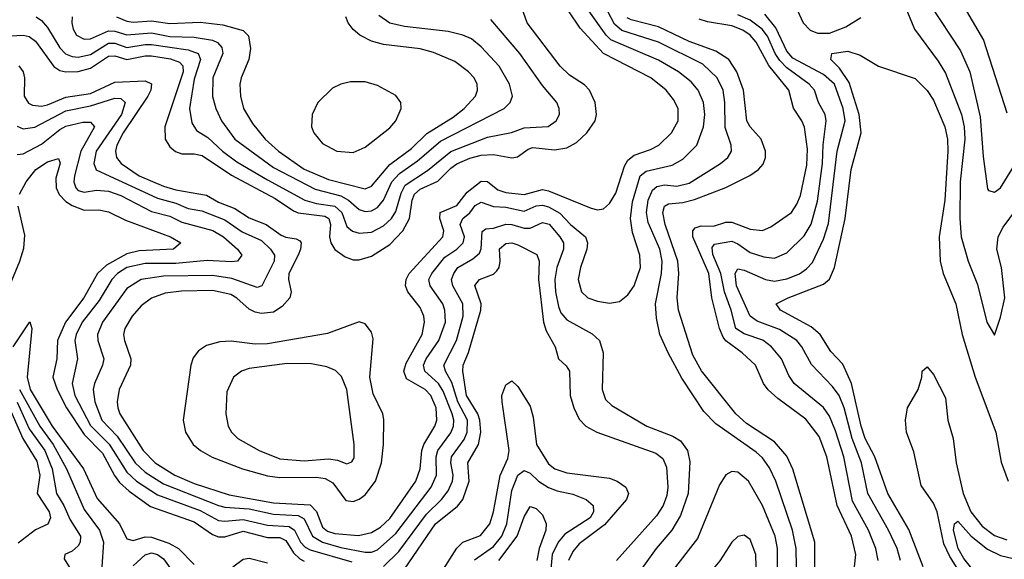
# Model space of a CAD drawing. Header units: inches. Extents: x 1305375 to 1407406, y 744550 to 841633.
# Tile 155 of 256: x 1314079 to 1317302, y 816614 to 818381. Entities that reach past the tile are written whole.
import ezdxf

# ---------------------------------------------------------------- set-up
doc = ezdxf.new("R2010")
doc.units = ezdxf.units.IN
doc.header["$MEASUREMENT"] = 0
doc.layers.add('B3811', color=7, linetype='Continuous')

msp = doc.modelspace()

# ---------------------------------------------------------------- linework, layer by layer
at = {"layer": 'B3811', "color": 5}
for points, elevation in [([(1317096.6, 818550), (1317234.1, 818314.1), (1317310, 818076.4)], 1680), ([(1316590, 818487.8), (1316643.3, 818370), (1316666.4, 818346.4), (1316690, 818336.8), (1316730, 818337.2), (1316783.1, 818356.9), (1316832.2, 818387.8)], 1640), ([(1314026.4, 818326.4), (1314090, 818329.8), (1314110, 818325.4), (1314131, 818311), (1314190, 818227.4), (1314210, 818214.4), (1314230, 818210.1), (1314270, 818211.4), (1314310, 818222.2), (1314370, 818261.7), (1314390, 818262.4), (1314430, 818250.2), (1314490, 818262.8), (1314510, 818262.4), (1314572.9, 818252.9), (1314602, 818242), (1314613, 818230), (1314613.7, 818210), (1314553.8, 818030), (1314554.8, 817990), (1314570, 817964.1), (1314588.8, 817948.8), (1314610, 817941.5), (1314650, 817941.7), (1314676.3, 817936.3), (1314771.6, 817871.6), (1314915.3, 817795.3), (1314974.9, 817754.9), (1314990, 817748.7), (1315077.9, 817737.9), (1315091.2, 817730), (1315096.3, 817710), (1315092.9, 817670), (1315097.5, 817650), (1315110, 817628.9), (1315144.4, 817604.4), (1315170, 817595.1), (1315190, 817594.7), (1315230, 817606.4), (1315290, 817644.5), (1315333.1, 817690), (1315355.2, 817730), (1315363.8, 817790), (1315370.8, 817810), (1315390, 817825.9), (1315447.6, 817852.4), (1315490, 817894.7), (1315510, 817908.5), (1315552.3, 817927.7), (1315590, 817937), (1315630, 817939.2), (1315690, 817928.6), (1315707.9, 817932.1), (1315743.3, 817956.7), (1315758.1, 817961.9), (1315830, 817954.5), (1315870, 817961.5), (1315901.2, 817978.8), (1315935.9, 818010), (1315962.8, 818050), (1315967.4, 818070), (1315962.7, 818110), (1315943.9, 818150), (1315927.6, 818167.6), (1315879.2, 818199.2), (1315848.5, 818228.5), (1315739.9, 818370), (1315711.2, 818451.2)], 1820), ([(1316970, 818442.8), (1317008.1, 818350), (1317085.5, 818245.5), (1317110, 818205.2), (1317162.1, 818070), (1317170.9, 818030), (1317172.8, 817990), (1317157.6, 817850), (1317156, 817730), (1317160.5, 817670), (1317183.3, 817590), (1317213.8, 817513.8), (1317244.7, 817390), (1317270, 817348), (1317290, 817407.3), (1317304.3, 817470), (1317293.4, 817570), (1317277.1, 817630), (1317281.7, 817670), (1317298, 817702), (1317363.3, 817790)], 1640), ([(1317059.1, 818430), (1317159.1, 818279.1), (1317188.9, 818210), (1317222.8, 818062.8), (1317232.7, 817932.7), (1317247.2, 817827.2), (1317250, 817821.6), (1317270, 817815.6), (1317290, 817830.3), (1317363.5, 817950)], 1660), ([(1314070, 818031.7), (1314090, 818023.7), (1314128.7, 818028.6), (1314230, 818082.4), (1314310, 818098.9), (1314390, 818123.4), (1314410, 818122.7), (1314424.2, 818110), (1314411.7, 818070), (1314328.9, 817950), (1314321.5, 817910), (1314329.5, 817889.5), (1314530, 817796.6), (1314590, 817780.2), (1314630, 817762.9), (1314674.5, 817754.5), (1314750, 817725.5), (1314806.8, 817686.8), (1314870, 817657.6), (1314899.4, 817630), (1314913, 817610), (1314911.6, 817590), (1314871.8, 817510), (1314856.3, 817503.7), (1314773.2, 817533.2), (1314710, 817542.8), (1314550, 817541.5), (1314476.3, 817530), (1314430, 817500.4), (1314349.7, 817390), (1314333.2, 817350), (1314334.2, 817330), (1314353.9, 817270), (1314350.1, 817250), (1314323.2, 817190), (1314319.7, 817170), (1314324.2, 817130), (1314347.6, 817070), (1314397.8, 817017.8), (1314456.7, 816930), (1314490, 816899), (1314550, 816861.2), (1314730, 816790.5), (1314750, 816785.2), (1314830, 816779.5), (1314910, 816761.4), (1314990, 816757.8), (1315010, 816746.4), (1315037.2, 816690), (1315070, 816670.3), (1315130, 816652.5), (1315210, 816637.6), (1315230, 816637.1), (1315250, 816645.2), (1315310, 816698.3), (1315425.9, 816850), (1315443.7, 816890), (1315442.3, 816950), (1315447.9, 816970), (1315490, 817027.8), (1315499.2, 817050), (1315499.8, 817070), (1315494.4, 817090), (1315464.8, 817164.8), (1315449.5, 817189.5), (1315404.9, 817230), (1315400.8, 817250), (1315409.6, 817270), (1315450.9, 817330), (1315472.8, 817390), (1315470.9, 817430), (1315463.9, 817450), (1315422.7, 817510), (1315418.5, 817530), (1315428.4, 817550), (1315470, 817603.8), (1315509.9, 817630), (1315530.3, 817650), (1315534.9, 817670), (1315520.3, 817710), (1315529.9, 817730), (1315552, 817748), (1315570, 817772.3), (1315590, 817783.1), (1315630, 817769), (1315670, 817767.5), (1315730, 817754.3), (1315770, 817771.3), (1315790, 817774.1), (1315810, 817768.1), (1315847.4, 817747.4), (1315882.4, 817710), (1315931.2, 817670), (1315937.3, 817650), (1315935.2, 817630), (1315914.2, 817570), (1315907.5, 817530), (1315917.6, 817490), (1315938.3, 817470), (1315970, 817459.2), (1316010, 817452.8), (1316041.8, 817458.2), (1316070, 817479.7), (1316090, 817509.2), (1316110.8, 817570), (1316108.4, 817610), (1316084.5, 817684.5), (1316078.4, 817730), (1316084.4, 817784.4), (1316109.6, 817870), (1316130, 817885), (1316215.1, 817904.9), (1316250, 817923.8), (1316295.6, 817970), (1316317.6, 818030), (1316321.7, 818070), (1316317.4, 818110), (1316299.9, 818150), (1316277.4, 818177.5), (1316235.9, 818210), (1316170, 818247.9), (1316014.4, 818314.4), (1315998.5, 818330), (1315941.6, 818410)], 1760), ([(1314075.5, 818230), (1314089.8, 818210), (1314094.1, 818190), (1314093.8, 818130), (1314107.6, 818107.6), (1314120.9, 818100.9), (1314150, 818098.1), (1314170, 818102.1), (1314230, 818126.9), (1314310, 818138.8), (1314390, 818176.3), (1314490, 818181), (1314510, 818170.6), (1314507.9, 818150), (1314497.9, 818130), (1314417.6, 818010), (1314396.6, 817970), (1314391.9, 817950), (1314395.2, 817930), (1314411, 817910), (1314469.6, 817870), (1314550, 817835.8), (1314590, 817824), (1314690, 817806.2), (1314730, 817783.4), (1314783.1, 817763.1), (1314830, 817731.7), (1314885.7, 817710), (1314935.2, 817675.2), (1314950, 817668.4), (1314983.4, 817663.4), (1314996.3, 817656.3), (1314999.7, 817650), (1314997.5, 817630), (1314990.8, 817610), (1314959.7, 817550), (1314958.2, 817530), (1314968, 817490), (1314963.3, 817470), (1314938, 817442), (1314910, 817423.3), (1314870, 817418.5), (1314850, 817423.1), (1314830, 817433.6), (1314790, 817469.6), (1314770, 817481.2), (1314710, 817494.4), (1314607.9, 817492.1), (1314554.7, 817485.3), (1314510, 817469), (1314476, 817444), (1314446.4, 817410), (1314422.7, 817370), (1314419.1, 817350), (1314422, 817330), (1314442.6, 817270), (1314441.2, 817250), (1314404.7, 817170), (1314398.3, 817130), (1314400.1, 817110), (1314406.2, 817090), (1314482.7, 816970), (1314522, 816930), (1314586.7, 816890), (1314650, 816862.3), (1314764.7, 816824.7), (1314910, 816798.5), (1315030, 816792.1), (1315050, 816770.6), (1315070, 816719.7), (1315086.6, 816706.6), (1315110, 816698.3), (1315188.4, 816691.6), (1315230, 816701.8), (1315260.2, 816719.8), (1315290, 816747.5), (1315375.6, 816870), (1315389.6, 816910), (1315395.4, 816970), (1315401.3, 816990), (1315437.6, 817050), (1315444.3, 817070), (1315442, 817110), (1315425.2, 817150), (1315406.1, 817170), (1315345.1, 817205.1), (1315336, 817230), (1315344, 817256), (1315395.9, 817350), (1315403.9, 817390), (1315401.3, 817410), (1315390, 817438.6), (1315349.2, 817490), (1315342.3, 817510), (1315343.9, 817530), (1315353.6, 817550), (1315463.8, 817670), (1315467.4, 817690), (1315454.3, 817730), (1315455.6, 817750), (1315510, 817772.4), (1315543.6, 817816.4), (1315590, 817852), (1315610, 817851.1), (1315644.2, 817824.2), (1315670, 817814.5), (1315730, 817808.7), (1315790, 817824.7), (1315810, 817820.7), (1315950, 817763.3), (1315970, 817758.5), (1315990, 817761.7), (1316010, 817778.6), (1316030, 817812.8), (1316058.3, 817901.7), (1316070, 817921.2), (1316090, 817937.1), (1316144.3, 817955.6), (1316171.2, 817970), (1316212.1, 818010), (1316234.3, 818050), (1316234.7, 818090), (1316219.6, 818119.6), (1316194.9, 818150), (1316145.2, 818190), (1315990, 818270.6), (1315913.4, 818353.4), (1315875.2, 818410)], 1780), ([(1314133, 818390), (1314150, 818378.5), (1314170, 818354.8), (1314210, 818288.7), (1314229.1, 818269.1), (1314250, 818260.2), (1314270, 818258.3), (1314310, 818266.8), (1314370, 818304.1), (1314390, 818304.1), (1314430, 818290), (1314490, 818300.1), (1314510, 818299.2), (1314630, 818282.6), (1314662.9, 818270), (1314671, 818250), (1314650, 818185.6), (1314634.7, 818090), (1314642.7, 818042.7), (1314657.9, 818017.9), (1314694.8, 817994.8), (1314742.5, 817950), (1314790, 817915.8), (1314890, 817856.1), (1315012.5, 817790), (1315050, 817779), (1315110, 817769.8), (1315133.1, 817750), (1315150, 817704.1), (1315168.1, 817688.1), (1315190, 817681.6), (1315230, 817685.3), (1315270, 817706.1), (1315295.5, 817730), (1315310, 817752.6), (1315327.3, 817812.7), (1315341.2, 817838.8), (1315413.4, 817886.6), (1315490, 817949.5), (1315610, 817996.4), (1315688.7, 818011.3), (1315730, 818026.6), (1315808.8, 818031.2), (1315835, 818050), (1315845.5, 818070), (1315844.8, 818090), (1315837.3, 818110), (1315790, 818165.8), (1315716.1, 818270), (1315621, 818381)], 1840), ([(1314250.6, 818390), (1314249.2, 818370.8), (1314253.8, 818350), (1314264.7, 818330), (1314290, 818316.6), (1314310, 818317.6), (1314370, 818344.4), (1314390, 818343.7), (1314430, 818330.9), (1314510, 818338), (1314570, 818325.8), (1314650, 818324), (1314710, 818313.4), (1314725.8, 818305.8), (1314740.8, 818290), (1314743.8, 818270), (1314711.2, 818190), (1314709.4, 818129.4), (1314720.3, 818090), (1314739.2, 818050), (1314782.7, 817990), (1314910, 817896.5), (1315046, 817826), (1315130, 817804.3), (1315155.7, 817790), (1315190, 817759.1), (1315210, 817752.7), (1315230, 817755.3), (1315250, 817766.2), (1315270, 817790.1), (1315296.6, 817850), (1315322.3, 817877.7), (1315381, 817919), (1315456.8, 817983.2), (1315664.5, 818090), (1315684.5, 818110), (1315691.7, 818130), (1315682.5, 818170), (1315648.2, 818228.2), (1315590, 818291.6), (1315557.7, 818317.7), (1315530, 818330.3), (1315481.8, 818341.8), (1315338.5, 818358.5), (1315290, 818368.9), (1315254.1, 818394.1)], 1860), ([(1314395.9, 818390), (1314430, 818376.1), (1314450, 818373.1), (1314510, 818377.4), (1314570, 818368), (1314670, 818372.8), (1314744.2, 818364.2), (1314810, 818345.4), (1314828.1, 818328.1), (1314833.8, 818286.2), (1314828.5, 818250), (1314803.5, 818190), (1314799.8, 818170), (1314801.7, 818130), (1314811.2, 818090), (1314841, 818041), (1314882.2, 817990), (1314925.8, 817950), (1315010, 817891.5), (1315090, 817857.2), (1315210, 817827.5), (1315230, 817835.9), (1315290, 817906.7), (1315361.4, 817958.6), (1315411.9, 818008.1), (1315498.1, 818061.9), (1315533.7, 818090), (1315570.5, 818130), (1315577.5, 818150), (1315576.2, 818170), (1315566.6, 818190), (1315548.4, 818210), (1315503.7, 818243.7), (1315433.3, 818273.3), (1315390, 818285.9), (1315270, 818299.9), (1315230, 818310.3), (1315191.8, 818330), (1315170, 818348.4), (1315153.9, 818370), (1315146.4, 818390)], 1880), ([(1316622.2, 816590), (1316621.2, 816650), (1316609, 816710), (1316553.6, 816870), (1316533.5, 816913.5), (1316510, 816946.1), (1316490, 816965.1), (1316357.2, 817057.2), (1316318, 817098), (1316246.7, 817206.7), (1316201.4, 817290), (1316174.9, 817350), (1316163.9, 817403.9), (1316159.9, 817450), (1316180.3, 817550), (1316182.4, 817590), (1316174, 817630), (1316136.5, 817716.5), (1316131.2, 817750), (1316136.1, 817790), (1316150, 817823.1), (1316164.9, 817835.1), (1316190, 817839.8), (1316230, 817835.4), (1316270, 817845.5), (1316373.2, 817910), (1316397, 817930), (1316408.5, 817950), (1316408.1, 817970), (1316387.9, 818027.9), (1316387.7, 818110), (1316381.9, 818150), (1316361.9, 818190), (1316315.1, 818235.1), (1316170, 818307.5), (1316050, 818345.8), (1316026.2, 818366.2), (1316002.7, 818410)], 1740), ([(1316681.8, 816570), (1316681.5, 816670), (1316609.4, 816909.4), (1316590, 816952.2), (1316550, 816998.2), (1316458.5, 817058.5), (1316423, 817090), (1316311.1, 817231.1), (1316282.4, 817282.4), (1316235, 817430), (1316231.5, 817470), (1316237.1, 817550), (1316233.6, 817590), (1316191.6, 817710), (1316183.8, 817750), (1316189.3, 817770.7), (1316202.3, 817777.7), (1316250, 817781.8), (1316287.8, 817792.2), (1316390, 817831.2), (1316469.3, 817870.7), (1316497.7, 817890), (1316512.3, 817907.7), (1316519.9, 817930), (1316520.3, 817950), (1316506.2, 817990), (1316470.4, 818030), (1316458.7, 818050), (1316448.5, 818150), (1316426.8, 818210), (1316400.8, 818250), (1316357.5, 818277.5), (1316270, 818309.7), (1316170, 818357.9), (1316080.2, 818380.2), (1316066.9, 818386.9)], 1720), ([(1316812.1, 816590), (1316815.9, 816630), (1316802.3, 816690), (1316755.1, 816790), (1316720.7, 816950), (1316696.1, 817016.1), (1316652.6, 817072.6), (1316560.6, 817140.6), (1316529.2, 817169.2), (1316514, 817190), (1316487.8, 817250), (1316443.4, 817290), (1316390, 817329.6), (1316381.6, 817341.6), (1316369.7, 817370), (1316344.7, 817470), (1316335, 817550), (1316282.5, 817670), (1316282.3, 817690), (1316290, 817699), (1316310, 817705.7), (1316350, 817704.9), (1316390, 817717.6), (1316410, 817718.3), (1316470, 817694.8), (1316510, 817690.1), (1316537.8, 817702.2), (1316605.4, 817750), (1316623.3, 817776.7), (1316634.9, 817805.1), (1316655.9, 817904.1), (1316657.3, 817957.3), (1316648.4, 818028.4), (1316639.7, 818050), (1316611.6, 818091.6), (1316597, 818150), (1316531, 818231), (1316490, 818306.9), (1316470.5, 818330), (1316446.3, 818346.3), (1316410, 818360.7), (1316330, 818373.6), (1316302.8, 818382.8)], 1680), ([(1316889.6, 816610), (1316881.2, 816650), (1316857.4, 816710), (1316804.7, 816804.7), (1316777, 816950), (1316750, 817035.2), (1316730, 817082.8), (1316710, 817110.9), (1316613.8, 817190), (1316596.2, 817216.2), (1316572.2, 817270), (1316539.9, 817310), (1316511.9, 817331.9), (1316450, 817352.6), (1316422.8, 817370), (1316408.2, 817430), (1316386.6, 817490), (1316374.6, 817550), (1316347.7, 817612.3), (1316345.3, 817634.7), (1316353.8, 817646.2), (1316410, 817656.2), (1316430, 817647.1), (1316470, 817618.3), (1316515.3, 817604.7), (1316550, 817600.3), (1316590, 817617), (1316646.9, 817673.1), (1316670, 817711), (1316690, 817786.3), (1316707.3, 817910), (1316708.8, 817971.2), (1316719.4, 818050), (1316715.7, 818070), (1316693.5, 818110), (1316680.4, 818150), (1316663.1, 818170), (1316590, 818223.6), (1316566.7, 818246.7), (1316551.6, 818270), (1316526.5, 818326.5), (1316509.7, 818350), (1316470, 818379.8), (1316430, 818396.6)], 1660), ([(1316962.4, 816610), (1316950.9, 816650), (1316922.6, 816710), (1316855.1, 816830), (1316834.3, 816930), (1316803.6, 817010), (1316778.2, 817110), (1316761.3, 817150), (1316739.4, 817179.4), (1316671.4, 817251.4), (1316639.2, 817310), (1316622.5, 817330), (1316566.6, 817366.6), (1316493.3, 817393.3), (1316470, 817409.9), (1316425.1, 817510), (1316420.7, 817550), (1316430, 817565), (1316450, 817560.8), (1316520.7, 817530), (1316550, 817524.8), (1316590, 817532.1), (1316631.1, 817548.9), (1316655, 817565), (1316673.7, 817586.3), (1316710, 817662.3), (1316726.3, 817713.7), (1316755.2, 817950), (1316781, 818050), (1316774.3, 818090), (1316746, 818170), (1316710, 818201.4), (1316610, 818254.5), (1316590, 818277.5), (1316554.4, 818354.4), (1316518.4, 818398.4)], 1640), ([(1317036.2, 816590), (1316990, 816711.3), (1316920.3, 816830), (1316878, 816950), (1316847.1, 817010), (1316834, 817050), (1316802.3, 817190), (1316773.2, 817253.2), (1316734.1, 817294.1), (1316699.5, 817350), (1316670, 817375.7), (1316569, 817430), (1316554.7, 817450), (1316594.2, 817470), (1316710, 817515.2), (1316730, 817531.6), (1316746.6, 817570), (1316780.9, 817730), (1316801, 817890), (1316833.8, 818010), (1316826.8, 818070), (1316794.7, 818174.7), (1316762.2, 818222.2), (1316734.2, 818250), (1316738, 818270), (1316790, 818277.4), (1316830, 818265), (1316890, 818229.1), (1317010, 818187.9), (1317050, 818149.2), (1317070, 818117.2), (1317107.3, 818030), (1317116.5, 817990), (1317117.6, 817950), (1317107.5, 817790), (1317088.9, 817670), (1317091.6, 817590), (1317102.4, 817550), (1317143.2, 817450), (1317163.9, 817350), (1317206.6, 817210), (1317273.9, 817030), (1317291.8, 816931.8), (1317314.7, 816870)], 1620), ([(1314070, 817939.6), (1314090, 817941.6), (1314150, 817973), (1314210, 818021), (1314230, 818031.7), (1314285.4, 818045.4), (1314310, 818045), (1314323.6, 818030), (1314278.6, 817950), (1314258.2, 817870), (1314255.7, 817850), (1314262.1, 817830), (1314270, 817822.1), (1314290, 817816.1), (1314330, 817822.5), (1314370, 817819.6), (1314410, 817804.8), (1314510, 817753.1), (1314570, 817737.4), (1314610, 817718.1), (1314711.1, 817691.1), (1314746, 817670), (1314792.3, 817630), (1314806, 817610), (1314791.6, 817590), (1314772.5, 817587.5), (1314692.5, 817592.5), (1314590, 817582.5), (1314490, 817582.4), (1314430, 817569.1), (1314398.5, 817550), (1314380.4, 817530), (1314338.7, 817461.3), (1314283, 817390), (1314263.5, 817350), (1314259.6, 817330), (1314268.5, 817270), (1314250.1, 817190), (1314259.2, 817150), (1314310, 817052.5), (1314371.4, 816991.4), (1314430, 816899.3), (1314461.3, 816870), (1314530, 816825.4), (1314670, 816774.2), (1314730, 816741.5), (1314750, 816739.2), (1314810, 816744.7), (1314890, 816725.4), (1314961.4, 816721.4), (1314978.1, 816710), (1314998, 816670), (1315013.5, 816653.5), (1315030, 816644.8), (1315166.1, 816606.1)], 1740), ([(1314078.5, 817810), (1314100.4, 817850), (1314131.6, 817890), (1314170, 817915.9), (1314206.2, 817926.2), (1314211, 817911), (1314197.5, 817862.5), (1314198.2, 817830), (1314208.4, 817808.4), (1314230, 817785.4), (1314250, 817772.1), (1314290, 817757.5), (1314338.2, 817758.2), (1314370, 817751.3), (1314424.8, 817724.8), (1314572.3, 817670), (1314606.5, 817650), (1314582.6, 817630), (1314470, 817623.8), (1314430, 817613.7), (1314362.7, 817577.3), (1314333.2, 817550), (1314288.7, 817470), (1314228.8, 817390), (1314202.5, 817330), (1314200.3, 817270), (1314187.5, 817210), (1314200.9, 817170), (1314231.7, 817110), (1314290, 817022.6), (1314350, 816961.1), (1314388.7, 816888.7), (1314405.6, 816865.6), (1314436.9, 816836.9), (1314507.4, 816787.4), (1314650, 816736.9), (1314710, 816694.9), (1314730, 816687.5), (1314750, 816687.5), (1314810, 816705.8), (1314890, 816685.9), (1314930, 816685.1), (1314950, 816675.4), (1314975.5, 816635.5), (1314995.4, 816615.4), (1315010, 816608.3)], 1720), ([(1314020.9, 817450), (1314079.5, 817590), (1314092.7, 817632.7), (1314095.2, 817675.2), (1314073.5, 817770)], 1720), ([(1315270, 816591.1), (1315320.2, 816639.8), (1315410, 816761.6), (1315460.1, 816810), (1315481.9, 816838.1), (1315495.7, 816870), (1315498.1, 816890), (1315490.7, 816930), (1315492.5, 816950), (1315533.9, 817006.1), (1315543.7, 817030), (1315544.6, 817070), (1315513.2, 817130), (1315493.1, 817193.1), (1315472.6, 817230), (1315467.3, 817250), (1315508.9, 817330), (1315530.2, 817410.2), (1315529.6, 817450), (1315496.9, 817510), (1315492.5, 817530), (1315499.7, 817550), (1315513.2, 817570), (1315562.1, 817597.9), (1315583.6, 817616.4), (1315589.7, 817630.3), (1315592.4, 817687.6), (1315604.4, 817695.6), (1315630, 817698.5), (1315670, 817711.3), (1315690, 817710.6), (1315730, 817697.8), (1315750, 817697.8), (1315790, 817717.1), (1315811.7, 817711.7), (1315846.5, 817670), (1315858.6, 817650), (1315859.1, 817630), (1315837.2, 817570), (1315830.7, 817530), (1315832.9, 817490), (1315842.2, 817442.2), (1315850, 817421), (1315870, 817398.1), (1315952.7, 817352.7), (1315977.4, 817330), (1315988.8, 817290), (1315985.9, 817170), (1315996.9, 817136.9), (1316017.6, 817117.6), (1316131.9, 817050), (1316217.3, 817017.3), (1316242.5, 817002.5), (1316265.4, 816970), (1316272.7, 816932.7), (1316267, 816830), (1316242.1, 816757.9), (1316213.6, 816710), (1316162.3, 816650), (1316090.4, 816549.6)], 1740), ([(1315338.3, 816581.7), (1315440.2, 816730), (1315511.9, 816788.1), (1315530, 816810.1), (1315550.7, 816870), (1315546.1, 816930), (1315581, 816990), (1315588.5, 817030), (1315585.6, 817070), (1315578.3, 817090), (1315541.6, 817150), (1315529.1, 817230), (1315530.3, 817250), (1315548.4, 817291.6), (1315588.8, 817430), (1315589, 817450), (1315569, 817511), (1315584, 817530), (1315630, 817547.2), (1315641.1, 817558.9), (1315648.7, 817570), (1315651.9, 817590), (1315649.9, 817630.1), (1315670, 817648.6), (1315690, 817650.1), (1315710, 817643.4), (1315771.9, 817611.9), (1315779.5, 817590), (1315777.1, 817530), (1315793.4, 817390), (1315802.2, 817362.2), (1315832, 817310), (1315843, 817270), (1315868, 817248), (1315879, 817230), (1315881, 817150), (1315892.3, 817110), (1315910, 817073), (1315932.5, 817050), (1315968.1, 817030), (1316161.4, 816961.4), (1316183.9, 816943.9), (1316195.9, 816915.9), (1316200.7, 816850), (1316197.1, 816822.9), (1316185.4, 816790), (1316163.2, 816756.8), (1316033, 816610)], 1720), ([(1314057.3, 817310), (1314111.7, 817391.7), (1314118.9, 817370), (1314103.3, 817210), (1314113.1, 817170), (1314185.1, 817050), (1314287.3, 816910), (1314332.8, 816812.8), (1314405.5, 816730), (1314430, 816681), (1314450, 816675.3), (1314490, 816688), (1314510, 816687), (1314566.9, 816666.9), (1314598.7, 816650), (1314650, 816597.6)], 1680), ([(1317169.4, 816550), (1317123.3, 816623.3), (1317104.3, 816664.3), (1317082.3, 816770), (1317070, 816798.1), (1317030, 816855.6), (1317006, 816966), (1316981.4, 817030), (1316978.3, 817070), (1316984.7, 817110), (1317019.6, 817170), (1317032, 817210), (1317033.2, 817230), (1317050, 817244), (1317070, 817219.1), (1317110, 817142.6), (1317116.9, 817070), (1317135.1, 817010), (1317144, 816930), (1317167.4, 816830), (1317192.4, 816770), (1317230, 816722.3), (1317270, 816692.4), (1317310, 816678.3)], 1580), ([(1315458.7, 816570), (1315510, 816650.7), (1315530, 816670.1), (1315587.6, 816692.4), (1315617.7, 816730), (1315629.9, 816770), (1315651.3, 816888.7), (1315676.3, 816943.7), (1315680.9, 816970), (1315658.1, 817130), (1315657.5, 817150), (1315670, 817185.7), (1315690, 817198.7), (1315710, 817180.3), (1315750, 817115.3), (1315759.9, 817079.9), (1315770.8, 816990), (1315810, 816926.3), (1315831.1, 816910), (1315870, 816897.1), (1316010, 816880.3), (1316035, 816870), (1316062.6, 816850), (1316071.5, 816830), (1316065.5, 816810), (1315993.1, 816726.9), (1315910, 816664.8), (1315890, 816639.9), (1315875.2, 816610)], 1680), ([(1314078.1, 817170), (1314144.4, 817050), (1314187.9, 816990), (1314232, 816910), (1314290, 816777), (1314340.3, 816710), (1314352.6, 816670), (1314348.1, 816590)], 1660), ([(1314070, 817128.5), (1314110, 817041.5), (1314161.1, 816970), (1314184.6, 816910), (1314199.2, 816830), (1314223.4, 816790), (1314243.5, 816743.5), (1314277.7, 816690), (1314276.9, 816670), (1314270, 816658.7), (1314250, 816641.3), (1314226.8, 816630), (1314224.4, 816615.6), (1314253, 816570)], 1640), ([(1314050, 817099.2), (1314089.4, 817009.4), (1314135.2, 816935.2), (1314144.4, 816890), (1314135.6, 816830), (1314175.6, 816770), (1314180.1, 816750), (1314170.9, 816729.1), (1314130, 816710.2), (1314073.5, 816666.5)], 1620), ([(1315567.5, 816612.5), (1315630, 816655.7), (1315656.6, 816690), (1315673.2, 816730), (1315690, 816839.7), (1315710, 816889.5), (1315730, 816904.7), (1315750, 816896.2), (1315777.5, 816870), (1315810, 816849), (1315837.9, 816837.9), (1315890, 816827), (1315933.2, 816810), (1315955.9, 816790), (1315957.2, 816770), (1315946, 816750), (1315863.6, 816696.4), (1315841.4, 816670), (1315821.7, 816630), (1315816.7, 816570)], 1660), ([(1316559.9, 816590), (1316559.2, 816650), (1316552.1, 816690), (1316510, 816789.8), (1316464.5, 816870), (1316430, 816899), (1316410, 816901.8), (1316390, 816890.9), (1316370, 816858.3), (1316297.4, 816682.6), (1316210.7, 816570)], 1760), ([(1315647.3, 816610), (1315707.4, 816690), (1315730, 816753.2), (1315750, 816786.5), (1315770, 816780.7), (1315790, 816760.2), (1315802.5, 816730), (1315800.9, 816710), (1315779.1, 816650), (1315771.8, 816610)], 1640), ([(1317254.2, 816510), (1317170, 816617), (1317150.7, 816650), (1317135.6, 816710), (1317139.4, 816730), (1317150, 816739), (1317193.2, 816690), (1317247.1, 816647.1), (1317290, 816626.9), (1317350, 816612.3)], 1560), ([(1314450, 816593), (1314490, 816629), (1314510, 816634.8), (1314530, 816630.3), (1314550, 816615.4), (1314590, 816558.8)], 1660), ([(1314776.9, 816590), (1314810, 816614.3), (1314830, 816617.8), (1314890, 816602.9)], 1680)]:
    msp.add_lwpolyline(points, dxfattribs=dict(at, elevation=elevation))
for points, elevation in [([(1315162.2, 818177.8), (1315130.1, 818169.9), (1315103, 818157), (1315055.2, 818110), (1315035.9, 818070), (1315034.1, 818030), (1315041.5, 818010), (1315070, 817975.6), (1315117.4, 817950), (1315170, 817945.9), (1315210, 817963.8), (1315290, 818027), (1315309.9, 818050), (1315327.4, 818090), (1315326.1, 818110), (1315310, 818132.6), (1315250, 818165.3), (1315210, 818177.1)], 1920), ([(1315190, 817391.9), (1315086.6, 817353.4), (1314890, 817319.1), (1314850, 817319), (1314771.4, 817328.6), (1314733.5, 817326.5), (1314690, 817313.9), (1314663.6, 817296.4), (1314646.5, 817273.5), (1314639.5, 817250), (1314613.8, 817070), (1314621.5, 817030), (1314647.1, 816990), (1314670.2, 816970), (1314709, 816949), (1314808.2, 816910), (1314890, 816887.9), (1314930, 816882.2), (1315050, 816883.1), (1315079.2, 816879.2), (1315104, 816864), (1315146.9, 816806.9), (1315170, 816803.2), (1315190, 816810.5), (1315210, 816825.7), (1315243.3, 816870), (1315262.9, 816930), (1315269.5, 816989.5), (1315271.3, 817071.3), (1315267.1, 817090), (1315236.4, 817156.4), (1315225.3, 817210), (1315235.9, 817335.9), (1315230, 817358), (1315210, 817384.7)], 1820), ([(1314954.9, 817254.9), (1314830, 817239.3), (1314804.6, 817230), (1314779.2, 817210), (1314757.2, 817162.8), (1314753.9, 817090), (1314761, 817050), (1314772.1, 817030), (1314792.4, 817010), (1314862.8, 816970), (1314930, 816943.4), (1315010, 816936), (1315090, 816943.6), (1315118.8, 816938.8), (1315150, 816927.2), (1315166.3, 816933.7), (1315173.5, 816946.5), (1315174.2, 816990), (1315149.9, 817170), (1315132.2, 817212.2), (1315112.8, 817232.8), (1315084.2, 817244.2), (1315034.3, 817254.3)], 1840), ([(1316450, 816692.9), (1316430, 816688.6), (1316410, 816669.7), (1316371.1, 816608.9), (1316322, 816550), (1316310.1, 816530), (1316298, 816490), (1316288.8, 816430), (1316300.7, 816390), (1316312.5, 816372.5), (1316330, 816360.7), (1316350, 816356.9), (1316370, 816361.5), (1316410, 816387.1), (1316431.8, 816410), (1316468.8, 816470), (1316481.5, 816510), (1316489.3, 816589.3), (1316488.6, 816630), (1316470, 816679.2)], 1780)]:
    msp.add_lwpolyline(points, close=True, dxfattribs=dict(at, elevation=elevation))

doc.saveas('drawing.dxf')
